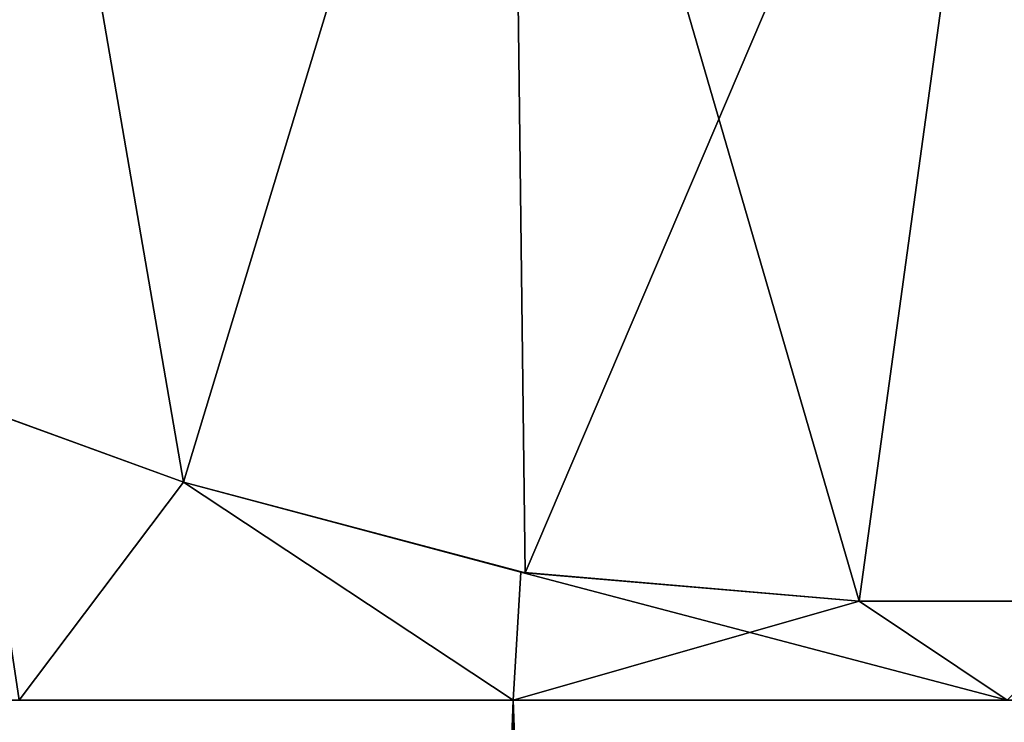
# Model space of a CAD drawing. Header units: millimetres. Extents: x -25 to 160, y -178 to 142.
# Tile 6 of 221: x -10 to 10, y 114 to 128. Entities that reach past the tile are written whole.
import ezdxf

# ---------------------------------------------------------------- set-up
doc = ezdxf.new("R2010")
doc.units = ezdxf.units.MM
doc.header["$LTSCALE"] = 65.185185
for name, color, linetype in [('1053', 7, 'CONTINUOUS'), ('1054', 7, 'CONTINUOUS'), ('1055', 7, 'CONTINUOUS'), ('901', 7, 'CONTINUOUS'), ('902', 7, 'CONTINUOUS'), ('908', 7, 'CONTINUOUS'), ('909', 7, 'CONTINUOUS'), ('915', 7, 'CONTINUOUS'), ('916', 7, 'CONTINUOUS'), ('918', 7, 'CONTINUOUS')]:
    doc.layers.add(name, color=color, linetype=linetype)

msp = doc.modelspace()

# ---------------------------------------------------------------- linework, layer by layer
at = {"layer": '1053', "linetype": 'Continuous'}
for points in [[(-6.678, 118.412, -16.852), (-10.898, 119.948, -13.661), (-14.322, 121.195, -15.342), (-6.678, 118.412, -16.852)], [(-6.678, 118.412, -16.852), (-14.322, 121.195, -15.342), (-6.678, 118.412, -19.905), (-6.678, 118.412, -16.852)], [(-10.898, 119.948, 13.661), (-6.678, 118.412, 16.852), (-14.322, 121.195, 15.342), (-10.898, 119.948, 13.661)], [(-6.678, 118.412, 16.852), (-6.678, 118.412, 19.905), (-14.322, 121.195, 15.342), (-6.678, 118.412, 16.852)]]:
    msp.add_3dface(points, dxfattribs=at)
at = {"layer": '1054', "linetype": 'Continuous'}
for points in [[(0.155, 116.591, -18.9), (-6.678, 118.412, -16.852), (0.241, 116.576, -20.993), (0.155, 116.591, -18.9)], [(-6.678, 118.412, -16.852), (-6.678, 118.412, -19.905), (0.241, 116.576, -20.993), (-6.678, 118.412, -16.852)], [(-6.678, 118.412, 16.852), (0.156, 116.59, 18.9), (-6.678, 118.412, 19.905), (-6.678, 118.412, 16.852)], [(-6.678, 118.412, 19.905), (0.156, 116.59, 18.9), (0.241, 116.576, 20.993), (-6.678, 118.412, 19.905)], [(7.003, 116, -17.825), (0.155, 116.591, -18.9), (7.003, 116, -19.78), (7.003, 116, -17.825)], [(0.155, 116.591, -18.9), (0.241, 116.576, -20.993), (7.003, 116, -19.78), (0.155, 116.591, -18.9)], [(0.156, 116.59, 18.9), (7.003, 116, 17.825), (0.241, 116.576, 20.993), (0.156, 116.59, 18.9)], [(7.003, 116, 17.825), (7.003, 116, 19.78), (0.241, 116.576, 20.993), (7.003, 116, 17.825)]]:
    msp.add_3dface(points, dxfattribs=at)
at = {"layer": '1055', "linetype": 'Continuous'}
for points in [[(11.944, 116, -14.97), (7.003, 116, -17.825), (14.294, 116, -15.338), (11.944, 116, -14.97)], [(7.003, 116, -17.825), (7.003, 116, -19.78), (14.294, 116, -15.338), (7.003, 116, -17.825)], [(7.003, 116, 17.825), (11.944, 116, 14.97), (14.294, 116, 15.338), (7.003, 116, 17.825)], [(7.003, 116, 17.825), (14.294, 116, 15.338), (7.003, 116, 19.78), (7.003, 116, 17.825)]]:
    msp.add_3dface(points, dxfattribs=at)
at = {"layer": '901', "linetype": 'Continuous'}
for points in [[(-10.501, 114, -18.186), (0, 114, -21), (-10.499, -174, -18.187), (-10.501, 114, -18.186)], [(-10.499, -174, -18.187), (0, 114, -21), (0, -174, -21), (-10.499, -174, -18.187)], [(0, 114, -21), (10.501, 114, -18.186), (0, -174, -21), (0, 114, -21)], [(0, -174, -21), (10.501, 114, -18.186), (10.499, -174, -18.187), (0, -174, -21)]]:
    msp.add_3dface(points, dxfattribs=at)
at = {"layer": '902', "linetype": 'Continuous'}
for points in [[(0, 114, 21), (-10.501, 114, 18.186), (0, -174, 21), (0, 114, 21)], [(0, -174, 21), (-10.501, 114, 18.186), (-10.499, -174, 18.187), (0, -174, 21)], [(10.501, 114, 18.186), (0, 114, 21), (10.499, -174, 18.187), (10.501, 114, 18.186)], [(10.499, -174, 18.187), (0, 114, 21), (0, -174, 21), (10.499, -174, 18.187)]]:
    msp.add_3dface(points, dxfattribs=at)
at = {"layer": '908', "linetype": 'Continuous'}
for points in [[(-6.678, 118.412, -16.852), (-9.999, 114, -17.321), (-10.898, 119.948, -13.661), (-6.678, 118.412, -16.852)], [(0, 114, -20), (-9.999, 114, -17.321), (-6.678, 118.412, -16.852), (0, 114, -20)], [(0.155, 116.591, -18.9), (0, 114, -20), (-6.678, 118.412, -16.852), (0.155, 116.591, -18.9)], [(7.003, 116, -17.825), (0, 114, -20), (0.155, 116.591, -18.9), (7.003, 116, -17.825)], [(9.999, 114, -17.321), (0, 114, -20), (7.003, 116, -17.825), (9.999, 114, -17.321)], [(11.944, 116, -14.97), (9.999, 114, -17.321), (7.003, 116, -17.825), (11.944, 116, -14.97)]]:
    msp.add_3dface(points, dxfattribs=at)
at = {"layer": '909', "linetype": 'Continuous'}
for points in [[(-10.898, 119.948, 13.661), (-9.999, 114, 17.321), (-6.678, 118.412, 16.852), (-10.898, 119.948, 13.661)], [(-9.999, 114, 17.321), (0, 114, 20), (-6.678, 118.412, 16.852), (-9.999, 114, 17.321)], [(-6.678, 118.412, 16.852), (0, 114, 20), (0.156, 116.59, 18.9), (-6.678, 118.412, 16.852)], [(0, 114, 20), (9.999, 114, 17.321), (0.156, 116.59, 18.9), (0, 114, 20)], [(0.156, 116.59, 18.9), (9.999, 114, 17.321), (7.003, 116, 17.825), (0.156, 116.59, 18.9)], [(7.003, 116, 17.825), (9.999, 114, 17.321), (11.944, 116, 14.97), (7.003, 116, 17.825)]]:
    msp.add_3dface(points, dxfattribs=at)
at = {"layer": '915', "linetype": 'Continuous'}
for points in [[(0, 114, -21), (-10.501, 114, -18.186), (0, 114, -20), (0, 114, -21)], [(0, 114, -20), (-10.501, 114, -18.186), (-9.999, 114, -17.321), (0, 114, -20)], [(-10.501, 114, 18.186), (0, 114, 21), (0, 114, 20), (-10.501, 114, 18.186)], [(-9.999, 114, 17.321), (-10.501, 114, 18.186), (0, 114, 20), (-9.999, 114, 17.321)], [(10.501, 114, -18.186), (0, 114, -21), (0, 114, -20), (10.501, 114, -18.186)], [(9.999, 114, -17.321), (10.501, 114, -18.186), (0, 114, -20), (9.999, 114, -17.321)], [(0, 114, 21), (10.501, 114, 18.186), (0, 114, 20), (0, 114, 21)], [(0, 114, 20), (10.501, 114, 18.186), (9.999, 114, 17.321), (0, 114, 20)]]:
    msp.add_3dface(points, dxfattribs=at)
at = {"layer": '916', "color": 7, "linetype": 'Continuous'}
for points in [[(-14.322, 121.195, 15.342), (-6.678, 118.412, 19.905), (-10.444, 140.252, 18.003), (-14.322, 121.195, 15.342)], [(-10.444, 140.252, 18.003), (-6.678, 118.412, 19.905), (-0.05, 140.252, 20.788), (-10.444, 140.252, 18.003)], [(-0.05, 140.252, 20.788), (-6.678, 118.412, 19.905), (0.241, 116.576, 20.993), (-0.05, 140.252, 20.788)], [(10.344, 140.252, 18.003), (-0.05, 140.252, 20.788), (7.003, 116, 19.78), (10.344, 140.252, 18.003)], [(7.003, 116, 19.78), (-0.05, 140.252, 20.788), (0.241, 116.576, 20.993), (7.003, 116, 19.78)], [(14.294, 116, 15.338), (10.344, 140.252, 18.003), (7.003, 116, 19.78), (14.294, 116, 15.338)]]:
    msp.add_3dface(points, dxfattribs=at)
at = {"layer": '918', "color": 7, "linetype": 'Continuous'}
for points in [[(-6.678, 118.412, -19.905), (-14.322, 121.195, -15.342), (-10.444, 140.252, -18.003), (-6.678, 118.412, -19.905)], [(-0.05, 140.252, -20.788), (-6.678, 118.412, -19.905), (-10.444, 140.252, -18.003), (-0.05, 140.252, -20.788)], [(0.241, 116.576, -20.993), (-6.678, 118.412, -19.905), (-0.05, 140.252, -20.788), (0.241, 116.576, -20.993)], [(10.344, 140.252, -18.003), (0.241, 116.576, -20.993), (-0.05, 140.252, -20.788), (10.344, 140.252, -18.003)], [(7.003, 116, -19.78), (0.241, 116.576, -20.993), (10.344, 140.252, -18.003), (7.003, 116, -19.78)], [(14.294, 116, -15.338), (7.003, 116, -19.78), (10.344, 140.252, -18.003), (14.294, 116, -15.338)]]:
    msp.add_3dface(points, dxfattribs=at)

doc.saveas('drawing.dxf')
